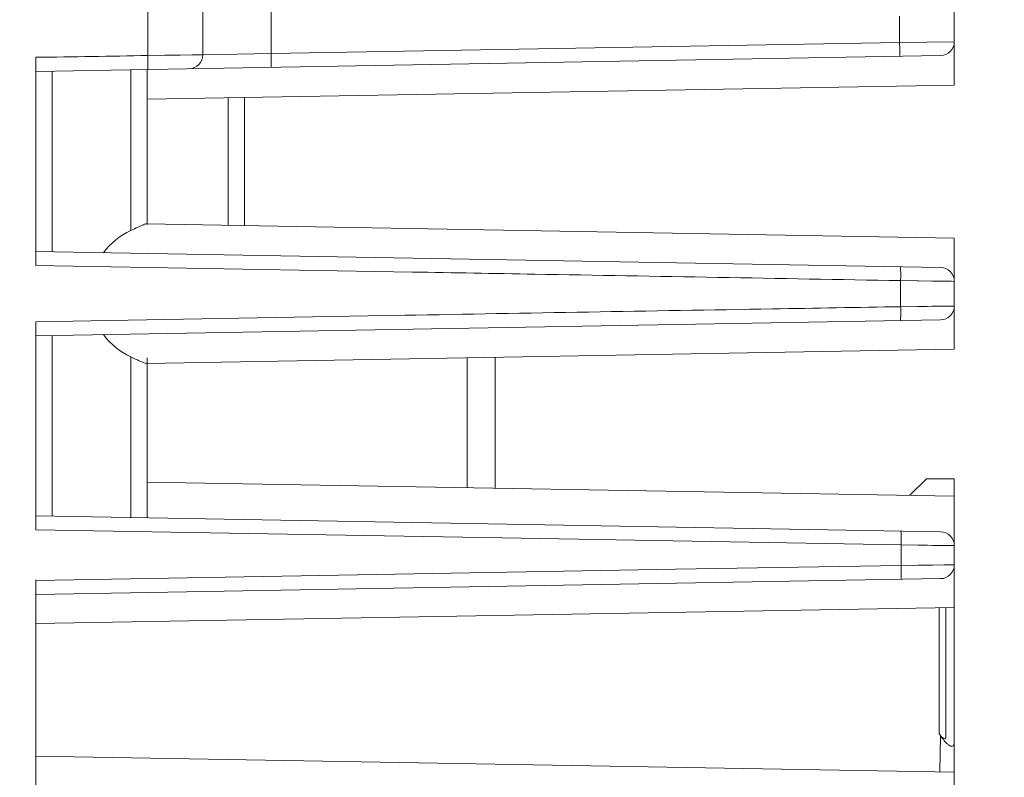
# Model space of a CAD drawing. Header units: millimetres. Extents: x -296 to 295, y -209 to 209.
# Tile 17 of 140: x -233 to -198, y -106 to -78. Entities that reach past the tile are written whole.
import ezdxf

# ---------------------------------------------------------------- set-up
doc = ezdxf.new("R2010")
doc.units = ezdxf.units.MM
doc.header["$MEASUREMENT"] = 0
doc.layers.add('layer 1', color=7, linetype='Continuous')

msp = doc.modelspace()

# ---------------------------------------------------------------- linework, layer by layer
at = {"layer": 'layer 1', "color": 1, "lineweight": 0}
msp.add_open_spline([(295.3283, 209.2747), (295.3283, 209.2747), (295.3283, -208.9236), (295.3283, -208.9236), (295.3283, -208.9236), (-296.1944, -208.9236), (-296.1944, -208.9236), (-296.1944, -208.9236), (-296.1944, 209.2747), (-296.1944, 209.2747), (-296.1944, 209.2747), (295.3283, 209.2747), (295.3283, 209.2747)], degree=3, knots=[0, 0, 0, 0, 0.25, 0.25, 0.25, 0.5, 0.5, 0.5, 0.75, 0.75, 0.75, 1, 1, 1, 1], dxfattribs=at)
at = {"layer": 'layer 1', "color": 5, "lineweight": 0}
msp.add_open_spline([(-281.2487, 194.7284), (-281.2487, 194.7284), (-281.2487, -197.0649), (-281.2487, -197.0649), (-281.2487, -197.0649), (283.3586, -197.0649), (283.3586, -197.0649)], degree=3, knots=[0, 0, 0, 0, 0.5, 0.5, 0.5, 1, 1, 1, 1], dxfattribs=at)
at = {"layer": 'layer 1', "lineweight": 9}
for points in [[(-199.8543, -80.6384), (-199.8543, -80.6384), (-199.8543, -76.6384), (-199.8543, -76.6384)], [(-228.8287, -77.6968), (-228.8287, -77.6968), (-228.8294, -79.1974), (-228.8294, -79.1974)], [(-226.8543, -77.7237), (-226.8543, -77.7237), (-226.8543, -79.553), (-226.8543, -79.553)], [(-224.3979, -77.7751), (-224.3979, -77.7751), (-224.3979, -79.5016), (-224.3979, -79.5016)], [(-201.8194, -79.1075), (-201.8194, -79.1075), (-201.8194, -78.1692), (-201.8194, -78.1692)], [(-228.8291, -79.1974), (-228.8291, -79.1974), (-228.8293, -79.5778), (-228.8293, -79.5778)], [(-201.8194, -79.1075), (-201.8194, -79.1075), (-224.3979, -79.5016), (-224.3979, -79.5016)], [(-199.8543, -79.0818), (-199.8543, -79.0818), (-201.8194, -79.1075), (-201.8194, -79.1075)], [(-200.3456, -79.5817), (-200.0729, -79.5769), (-199.8543, -79.3545), (-199.8543, -79.0818)], [(-228.8293, -79.5778), (-230.1709, -79.6015), (-231.5125, -79.6281), (-232.8543, -79.6419)], [(-232.8543, -80.1491), (-232.8543, -80.1491), (-200.3456, -79.5817), (-200.3456, -79.5817)], [(-226.8543, -79.553), (-226.8543, -79.553), (-228.8293, -79.5778), (-228.8293, -79.5778)], [(-227.3456, -80.053), (-227.0729, -80.0482), (-226.8543, -79.8258), (-226.8543, -79.553)], [(-224.3979, -79.5016), (-224.3979, -79.5016), (-226.8543, -79.553), (-226.8543, -79.553)], [(-232.8543, -79.6419), (-232.8543, -79.6419), (-232.8543, -87.127), (-232.8543, -87.127)], [(-232.2685, -80.1389), (-232.2685, -80.1389), (-232.2685, -86.6378), (-232.2685, -86.6378)], [(-229.4401, -85.8682), (-229.4401, -85.8682), (-229.4401, -80.0895), (-229.4401, -80.0895)], [(-228.8543, -80.0793), (-228.8543, -80.0793), (-228.8543, -85.6538), (-228.8543, -85.6538)], [(-199.8543, -80.6384), (-199.8543, -80.6384), (-228.8543, -81.1445), (-228.8543, -81.1445)], [(-225.9401, -85.683), (-225.9401, -85.683), (-225.9401, -81.0937), (-225.9401, -81.0937)], [(-225.3543, -81.0835), (-225.3543, -81.0835), (-225.3543, -85.6932), (-225.3543, -85.6932)], [(-229.4401, -85.8682), (-229.8298, -86.0471), (-230.1669, -86.3232), (-230.419, -86.6701)], [(-199.8543, -86.1384), (-199.8543, -86.1384), (-228.8814, -85.6317), (-228.8814, -85.6317)], [(-199.8543, -90.1384), (-199.8543, -90.1384), (-199.8543, -86.1384), (-199.8543, -86.1384)], [(-200.3464, -87.195), (-200.3464, -87.195), (-232.8543, -86.6276), (-232.8543, -86.6276)], [(-232.8543, -87.127), (-232.8543, -87.127), (-219.3201, -87.3607), (-219.3201, -87.3607)], [(-199.8543, -87.6949), (-199.8543, -87.4215), (-200.0739, -87.1988), (-200.3473, -87.195)], [(-201.7835, -87.669), (-201.7835, -87.669), (-201.7822, -88.6063), (-201.7822, -88.6063)], [(-201.7835, -87.669), (-201.7835, -87.669), (-199.8596, -87.6949), (-199.8596, -87.6949)], [(-199.8596, -88.5818), (-199.8596, -88.5818), (-201.7822, -88.6063), (-201.7822, -88.6063)], [(-200.3474, -89.0817), (-200.074, -89.0779), (-199.8543, -88.8552), (-199.8543, -88.5818)], [(-232.8543, -89.6491), (-232.8543, -89.6491), (-200.3465, -89.0817), (-200.3465, -89.0817)], [(-219.601, -88.9148), (-219.601, -88.9148), (-232.8542, -89.1487), (-232.8542, -89.1487)], [(-232.8543, -89.1442), (-232.8543, -89.1442), (-232.8543, -96.6271), (-232.8543, -96.6271)], [(-232.2685, -89.6389), (-232.2685, -89.6389), (-232.2685, -96.1378), (-232.2685, -96.1378)], [(-230.419, -89.6066), (-230.1669, -89.9535), (-229.8298, -90.2296), (-229.4401, -90.4085)], [(-199.8543, -90.1384), (-199.8543, -90.1384), (-228.8814, -90.645), (-228.8814, -90.645)], [(-229.4401, -96.1872), (-229.4401, -96.1872), (-229.4401, -90.4085), (-229.4401, -90.4085)], [(-228.8543, -96.1974), (-228.8543, -96.1974), (-228.8543, -90.4398), (-228.8543, -90.4398)], [(-217.3543, -95.108), (-217.3543, -95.108), (-217.3543, -90.4407), (-217.3543, -90.4407)], [(-216.3543, -90.4264), (-216.3543, -90.4264), (-216.3543, -95.1254), (-216.3543, -95.1254)], [(-200.856, -94.7884), (-200.856, -94.7884), (-201.4552, -95.3855), (-201.4552, -95.3855)], [(-199.8543, -94.7884), (-199.8543, -94.7884), (-200.856, -94.7884), (-200.856, -94.7884)], [(-199.8543, -94.7884), (-199.8543, -94.7884), (-199.8543, -95.4134), (-199.8543, -95.4134)], [(-199.8543, -95.4134), (-199.8543, -95.4134), (-228.8543, -94.9072), (-228.8543, -94.9072)], [(-199.8543, -138.4051), (-199.8543, -138.4051), (-199.8543, -95.4134), (-199.8543, -95.4134)], [(-200.3456, -96.695), (-200.3456, -96.695), (-232.8543, -96.1276), (-232.8543, -96.1276)], [(-232.8543, -96.6269), (-232.8543, -96.6269), (-221.0318, -96.8299), (-221.0318, -96.8299)], [(-221.0318, -96.8299), (-221.0318, -96.8299), (-216.0964, -96.914), (-216.0964, -96.914)], [(-216.0965, -96.914), (-216.0965, -96.914), (-201.7632, -97.1686), (-201.7632, -97.1686)], [(-199.8543, -97.1949), (-199.8543, -96.9222), (-200.0729, -96.6998), (-200.3456, -96.695)], [(-201.7632, -97.1686), (-201.7632, -97.1686), (-201.761, -97.9052), (-201.761, -97.9052)], [(-201.7632, -97.1686), (-201.7632, -97.1686), (-199.8543, -97.1949), (-199.8543, -97.1949)], [(-201.761, -97.9052), (-201.761, -97.9052), (-209.8673, -98.0411), (-209.8673, -98.0411)], [(-199.8543, -97.8817), (-199.8543, -97.8817), (-201.761, -97.9052), (-201.761, -97.9052)], [(-200.3456, -98.3816), (-200.0729, -98.3769), (-199.8543, -98.1544), (-199.8543, -97.8817)], [(-221.2873, -98.2432), (-221.2873, -98.2432), (-232.8543, -98.4483), (-232.8543, -98.4483)], [(-209.8673, -98.0411), (-209.8673, -98.0411), (-221.2873, -98.2432), (-221.2873, -98.2432)], [(-232.8543, -98.9491), (-232.8543, -98.9491), (-200.3456, -98.3816), (-200.3456, -98.3816)], [(-232.8543, -98.4244), (-232.8543, -98.4244), (-232.8543, -106.2016), (-232.8543, -106.2016)], [(-199.8543, -99.4134), (-199.8543, -99.4134), (-232.8543, -99.9894), (-232.8543, -99.9894)], [(-200.4021, -103.9494), (-200.4021, -103.9494), (-200.4021, -99.423), (-200.4021, -99.423)], [(-200.1543, -104.055), (-200.1543, -104.055), (-200.1543, -99.4187), (-200.1543, -99.4187)], [(-200.4021, -103.9494), (-200.3847, -103.9733), (-200.3683, -103.9979), (-200.352, -104.0225)], [(-200.3796, -105.3272), (-200.3796, -105.3272), (-200.352, -104.0225), (-200.352, -104.0225)], [(-200.3766, -105.3272), (-200.3766, -105.3272), (-200.352, -104.0225), (-200.352, -104.0225)], [(-200.2809, -104.124), (-200.3055, -104.0909), (-200.3289, -104.0568), (-200.3519, -104.0226)], [(-199.8543, -105.3363), (-199.8543, -105.3363), (-232.8543, -104.7603), (-232.8543, -104.7603)]]:
    msp.add_open_spline(points, degree=3, dxfattribs=at)
for points, knots in [([(-201.8194, -79.6074), (-201.8161, -79.6073), (-201.8174, -79.6019), (-201.8178, -79.5977), (-201.8184, -79.5927), (-201.8176, -79.5895), (-201.8172, -79.5858), (-201.8166, -79.5808), (-201.8167, -79.575), (-201.8167, -79.5693), (-201.8167, -79.5534), (-201.8162, -79.5384), (-201.816, -79.5231), (-201.8157, -79.5026), (-201.8157, -79.4818), (-201.8158, -79.461), (-201.8158, -79.4357), (-201.8159, -79.4105), (-201.816, -79.3853), (-201.8161, -79.3565), (-201.8164, -79.3277), (-201.8167, -79.2988), (-201.8174, -79.235), (-201.8183, -79.1713), (-201.8194, -79.1075)], [0, 0, 0, 0, 0.125, 0.125, 0.125, 0.25, 0.25, 0.25, 0.375, 0.375, 0.375, 0.5, 0.5, 0.5, 0.625, 0.625, 0.625, 0.75, 0.75, 0.75, 0.875, 0.875, 0.875, 1, 1, 1, 1]), ([(-226.8543, -79.553), (-226.8543, -79.553), (-226.9509, -79.554), (-226.9509, -79.554), (-226.9509, -79.554), (-227.2306, -79.5573), (-227.2306, -79.5573), (-227.2306, -79.5573), (-227.6662, -79.5628), (-227.6662, -79.5628), (-227.6662, -79.5628), (-228.2164, -79.5698), (-228.2164, -79.5698), (-228.2164, -79.5698), (-228.8293, -79.5778), (-228.8293, -79.5778)], [0, 0, 0, 0, 0.2, 0.2, 0.2, 0.4, 0.4, 0.4, 0.6, 0.6, 0.6, 0.8, 0.8, 0.8, 1, 1, 1, 1]), ([(-228.8268, -80.0788), (-228.826, -80.0788), (-228.8262, -80.0775), (-228.8262, -80.0764), (-228.8265, -80.0731), (-228.826, -80.0713), (-228.8258, -80.0691), (-228.8253, -80.0656), (-228.8254, -80.0613), (-228.8254, -80.0572), (-228.8253, -80.0515), (-228.8252, -80.0461), (-228.8251, -80.0406), (-228.8247, -80.0254), (-228.8248, -80.0098), (-228.8248, -79.9943), (-228.8248, -79.9735), (-228.8249, -79.9528), (-228.8249, -79.9321), (-228.8251, -79.9068), (-228.8253, -79.8815), (-228.8255, -79.8562), (-228.8258, -79.8273), (-228.8261, -79.7984), (-228.8264, -79.7695), (-228.8272, -79.7056), (-228.8282, -79.6417), (-228.8293, -79.5778)], [0, 0, 0, 0, 0.1111111, 0.1111111, 0.1111111, 0.2222222, 0.2222222, 0.2222222, 0.3333333, 0.3333333, 0.3333333, 0.4444444, 0.4444444, 0.4444444, 0.5555556, 0.5555556, 0.5555556, 0.6666667, 0.6666667, 0.6666667, 0.7777778, 0.7777778, 0.7777778, 0.8888889, 0.8888889, 0.8888889, 1, 1, 1, 1]), ([(-224.3979, -79.5016), (-224.3968, -79.5653), (-224.3959, -79.6291), (-224.3952, -79.6928), (-224.3949, -79.7216), (-224.3947, -79.7505), (-224.3945, -79.7793), (-224.3944, -79.8045), (-224.3944, -79.8296), (-224.3943, -79.855), (-224.3943, -79.8757), (-224.3942, -79.8966), (-224.3945, -79.9171), (-224.3948, -79.9324), (-224.3952, -79.9474), (-224.3952, -79.9634), (-224.3952, -79.9691), (-224.3952, -79.9749), (-224.3958, -79.9799), (-224.3962, -79.9835), (-224.3969, -79.9867), (-224.3964, -79.9918), (-224.3959, -79.996), (-224.3946, -80.0015), (-224.3979, -80.0015)], [0, 0, 0, 0, 0.125, 0.125, 0.125, 0.25, 0.25, 0.25, 0.375, 0.375, 0.375, 0.5, 0.5, 0.5, 0.625, 0.625, 0.625, 0.75, 0.75, 0.75, 0.875, 0.875, 0.875, 1, 1, 1, 1]), ([(-228.9857, -85.6595), (-229.0512, -85.685), (-229.1149, -85.7151), (-229.1784, -85.7452), (-229.2655, -85.7866), (-229.3525, -85.828), (-229.4401, -85.8682)], [0, 0, 0, 0, 0.5, 0.5, 0.5, 1, 1, 1, 1]), ([(-228.8814, -85.6317), (-228.8878, -85.6316), (-228.8941, -85.6323), (-228.9003, -85.6333), (-228.9298, -85.638), (-228.958, -85.6487), (-228.9857, -85.6595)], [0, 0, 0, 0, 0.5, 0.5, 0.5, 1, 1, 1, 1]), ([(-228.8543, -85.6538), (-228.8543, -85.6479), (-228.8567, -85.6413), (-228.8611, -85.6374), (-228.8663, -85.6327), (-228.8744, -85.6318), (-228.8814, -85.6317)], [0, 0, 0, 0, 0.5, 0.5, 0.5, 1, 1, 1, 1]), ([(-219.3201, -87.3607), (-217.8543, -87.386), (-216.3885, -87.4114), (-214.9227, -87.437), (-210.5429, -87.5133), (-206.1632, -87.591), (-201.7834, -87.669)], [0, 0, 0, 0, 0.5, 0.5, 0.5, 1, 1, 1, 1]), ([(-201.7926, -87.1696), (-201.7891, -87.1697), (-201.7892, -87.1748), (-201.7892, -87.1793), (-201.7889, -87.1918), (-201.7873, -87.1992), (-201.7862, -87.2077), (-201.7845, -87.2214), (-201.7842, -87.238), (-201.7839, -87.2539), (-201.7834, -87.2752), (-201.7827, -87.2955), (-201.7822, -87.316), (-201.7816, -87.3409), (-201.7814, -87.3663), (-201.7812, -87.3916), (-201.781, -87.4204), (-201.781, -87.4492), (-201.781, -87.4779), (-201.7812, -87.5416), (-201.7821, -87.6053), (-201.7834, -87.669)], [0, 0, 0, 0, 0.1428571, 0.1428571, 0.1428571, 0.2857143, 0.2857143, 0.2857143, 0.4285714, 0.4285714, 0.4285714, 0.5714286, 0.5714286, 0.5714286, 0.7142857, 0.7142857, 0.7142857, 0.8571429, 0.8571429, 0.8571429, 1, 1, 1, 1]), ([(-201.7835, -87.669), (-201.7835, -87.669), (-201.1799, -87.677), (-201.1799, -87.677), (-201.1799, -87.677), (-200.6423, -87.6841), (-200.6423, -87.6841), (-200.6423, -87.6841), (-200.2202, -87.6898), (-200.2202, -87.6898), (-200.2202, -87.6898), (-199.9511, -87.6935), (-199.9511, -87.6935), (-199.9511, -87.6935), (-199.8596, -87.6949), (-199.8596, -87.6949)], [0, 0, 0, 0, 0.2, 0.2, 0.2, 0.4, 0.4, 0.4, 0.6, 0.6, 0.6, 0.8, 0.8, 0.8, 1, 1, 1, 1]), ([(-201.7822, -88.6063), (-203.3185, -88.6325), (-204.8549, -88.6586), (-206.3912, -88.6848), (-210.7945, -88.7601), (-215.1978, -88.837), (-219.601, -88.9146)], [0, 0, 0, 0, 0.5, 0.5, 0.5, 1, 1, 1, 1]), ([(-201.7915, -89.1069), (-201.7885, -89.1069), (-201.7885, -89.1024), (-201.7884, -89.0984), (-201.788, -89.0867), (-201.7865, -89.0796), (-201.7855, -89.0716), (-201.7837, -89.0577), (-201.7834, -89.041), (-201.7831, -89.0249), (-201.7825, -89.0025), (-201.7818, -88.9814), (-201.7813, -88.9599), (-201.7807, -88.9335), (-201.7805, -88.9066), (-201.7804, -88.8798), (-201.7802, -88.8499), (-201.7802, -88.8201), (-201.7803, -88.7902), (-201.7804, -88.729), (-201.7811, -88.6676), (-201.7822, -88.6063)], [0, 0, 0, 0, 0.1428571, 0.1428571, 0.1428571, 0.2857143, 0.2857143, 0.2857143, 0.4285714, 0.4285714, 0.4285714, 0.5714286, 0.5714286, 0.5714286, 0.7142857, 0.7142857, 0.7142857, 0.8571429, 0.8571429, 0.8571429, 1, 1, 1, 1]), ([(-199.8596, -88.5818), (-199.8596, -88.5818), (-199.9515, -88.5828), (-199.9515, -88.5828), (-199.9515, -88.5828), (-200.222, -88.5862), (-200.222, -88.5862), (-200.222, -88.5862), (-200.6454, -88.5916), (-200.6454, -88.5916), (-200.6454, -88.5916), (-201.1822, -88.5985), (-201.1822, -88.5985), (-201.1822, -88.5985), (-201.7822, -88.6063), (-201.7822, -88.6063)], [0, 0, 0, 0, 0.2, 0.2, 0.2, 0.4, 0.4, 0.4, 0.6, 0.6, 0.6, 0.8, 0.8, 0.8, 1, 1, 1, 1]), ([(-229.4401, -90.4085), (-229.374, -90.4388), (-229.3084, -90.4698), (-229.2427, -90.501), (-229.1886, -90.5268), (-229.1345, -90.5527), (-229.0801, -90.577), (-229.04, -90.5949), (-228.9998, -90.6119), (-228.9579, -90.6275), (-228.933, -90.6367), (-228.9076, -90.6455), (-228.8814, -90.645)], [0, 0, 0, 0, 0.25, 0.25, 0.25, 0.5, 0.5, 0.5, 0.75, 0.75, 0.75, 1, 1, 1, 1]), ([(-228.8814, -90.645), (-228.8744, -90.6449), (-228.8663, -90.644), (-228.8611, -90.6393), (-228.8567, -90.6354), (-228.8543, -90.6288), (-228.8543, -90.6229)], [0, 0, 0, 0, 0.5, 0.5, 0.5, 1, 1, 1, 1]), ([(-201.7632, -97.1686), (-201.7622, -97.1074), (-201.7616, -97.0461), (-201.7616, -96.9849), (-201.7617, -96.9552), (-201.7618, -96.9255), (-201.7622, -96.8957), (-201.7625, -96.8691), (-201.7629, -96.8424), (-201.7637, -96.816), (-201.7644, -96.7947), (-201.7653, -96.7736), (-201.7662, -96.7515), (-201.7669, -96.7356), (-201.7677, -96.7191), (-201.7695, -96.7051), (-201.7705, -96.697), (-201.772, -96.6898), (-201.7732, -96.6785), (-201.7737, -96.6745), (-201.7741, -96.6701), (-201.7772, -96.67)], [0, 0, 0, 0, 0.1428571, 0.1428571, 0.1428571, 0.2857143, 0.2857143, 0.2857143, 0.4285714, 0.4285714, 0.4285714, 0.5714286, 0.5714286, 0.5714286, 0.7142857, 0.7142857, 0.7142857, 0.8571429, 0.8571429, 0.8571429, 1, 1, 1, 1]), ([(-201.7632, -97.1686), (-201.7632, -97.1686), (-201.1666, -97.1764), (-201.1666, -97.1764), (-201.1666, -97.1764), (-200.6347, -97.1836), (-200.6347, -97.1836), (-200.6347, -97.1836), (-200.2154, -97.1894), (-200.2154, -97.1894), (-200.2154, -97.1894), (-199.9469, -97.1933), (-199.9469, -97.1933), (-199.9469, -97.1933), (-199.8543, -97.1949), (-199.8543, -97.1949)], [0, 0, 0, 0, 0.2, 0.2, 0.2, 0.4, 0.4, 0.4, 0.6, 0.6, 0.6, 0.8, 0.8, 0.8, 1, 1, 1, 1]), ([(-201.7756, -98.4066), (-201.772, -98.4065), (-201.7716, -98.4014), (-201.7712, -98.3969), (-201.77, -98.3846), (-201.7684, -98.377), (-201.7673, -98.3683), (-201.7655, -98.3543), (-201.7648, -98.3378), (-201.7641, -98.3219), (-201.7632, -98.3006), (-201.7623, -98.2802), (-201.7616, -98.2596), (-201.7608, -98.2345), (-201.7604, -98.209), (-201.76, -98.1837), (-201.7597, -98.1547), (-201.7595, -98.1258), (-201.7594, -98.0969), (-201.7593, -98.0331), (-201.7599, -97.9691), (-201.761, -97.9052)], [0, 0, 0, 0, 0.1428571, 0.1428571, 0.1428571, 0.2857143, 0.2857143, 0.2857143, 0.4285714, 0.4285714, 0.4285714, 0.5714286, 0.5714286, 0.5714286, 0.7142857, 0.7142857, 0.7142857, 0.8571429, 0.8571429, 0.8571429, 1, 1, 1, 1]), ([(-199.8543, -97.8817), (-199.8543, -97.8817), (-199.9467, -97.8825), (-199.9467, -97.8825), (-199.9467, -97.8825), (-200.2147, -97.8856), (-200.2147, -97.8856), (-200.2147, -97.8856), (-200.6334, -97.8908), (-200.6334, -97.8908), (-200.6334, -97.8908), (-201.1648, -97.8975), (-201.1648, -97.8975), (-201.1648, -97.8975), (-201.761, -97.9052), (-201.761, -97.9052)], [0, 0, 0, 0, 0.2, 0.2, 0.2, 0.4, 0.4, 0.4, 0.6, 0.6, 0.6, 0.8, 0.8, 0.8, 1, 1, 1, 1]), ([(-200.3519, -104.0226), (-200.3316, -104.0484), (-200.3081, -104.0716), (-200.2834, -104.0934), (-200.272, -104.1035), (-200.2603, -104.1133), (-200.2476, -104.1217), (-200.2369, -104.1288), (-200.2255, -104.1349), (-200.2127, -104.1376), (-200.2031, -104.1396), (-200.1928, -104.1397), (-200.1842, -104.1357), (-200.1765, -104.1321), (-200.1703, -104.1252), (-200.166, -104.1175), (-200.161, -104.1087), (-200.1585, -104.099), (-200.1569, -104.0892), (-200.155, -104.0779), (-200.1543, -104.0664), (-200.1543, -104.055)], [0, 0, 0, 0, 0.1428571, 0.1428571, 0.1428571, 0.2857143, 0.2857143, 0.2857143, 0.4285714, 0.4285714, 0.4285714, 0.5714286, 0.5714286, 0.5714286, 0.7142857, 0.7142857, 0.7142857, 0.8571429, 0.8571429, 0.8571429, 1, 1, 1, 1]), ([(-199.8543, -104.2381), (-199.8543, -104.2624), (-199.856, -104.2866), (-199.8603, -104.3107), (-199.864, -104.3314), (-199.8696, -104.352), (-199.8816, -104.3696), (-199.892, -104.3849), (-199.9072, -104.3979), (-199.9243, -104.4033), (-199.9449, -104.4098), (-199.9683, -104.4053), (-199.9895, -104.3977), (-200.0179, -104.3875), (-200.0423, -104.3717), (-200.0656, -104.3541), (-200.0924, -104.3339), (-200.1176, -104.3113), (-200.1416, -104.2876), (-200.1668, -104.2625), (-200.1905, -104.2361), (-200.2135, -104.209), (-200.2369, -104.1814), (-200.2594, -104.1531), (-200.2809, -104.124)], [0, 0, 0, 0, 0.125, 0.125, 0.125, 0.25, 0.25, 0.25, 0.375, 0.375, 0.375, 0.5, 0.5, 0.5, 0.625, 0.625, 0.625, 0.75, 0.75, 0.75, 0.875, 0.875, 0.875, 1, 1, 1, 1])]:
    msp.add_open_spline(points, degree=3, knots=knots, dxfattribs=at)

doc.saveas('drawing.dxf')
